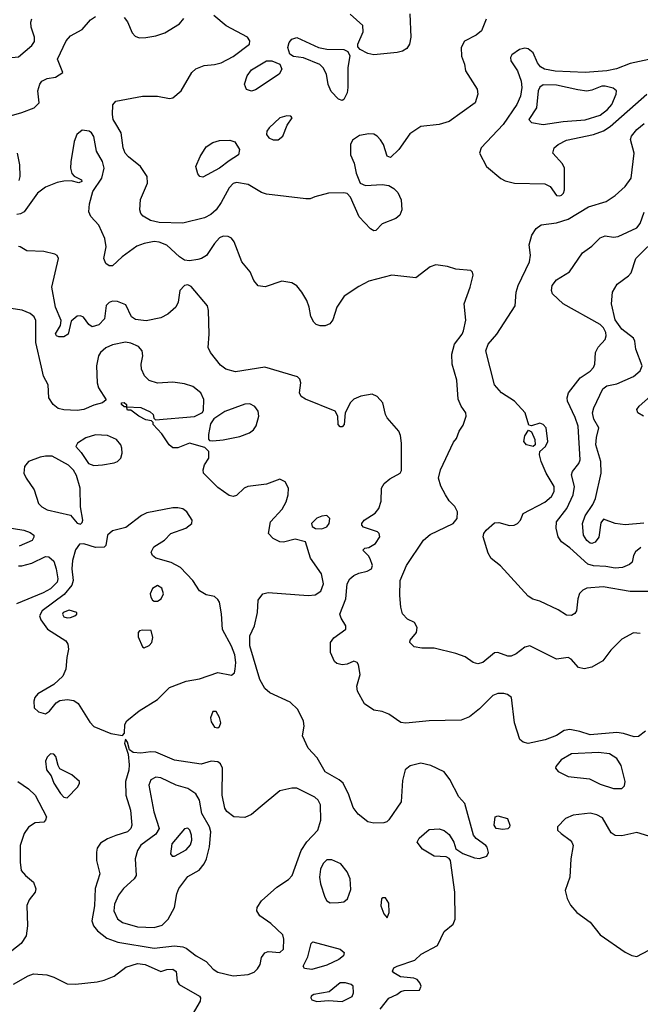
# Model space of a CAD drawing. Extents: x 1173079 to 1307053, y 522583 to 678478.
# Tile 187 of 256: x 1214722 to 1218425, y 583377 to 589250. Entities that reach past the tile are written whole.
import ezdxf

# ---------------------------------------------------------------- set-up
doc = ezdxf.new("R2010")
doc.units = 0

msp = doc.modelspace()

# ---------------------------------------------------------------- linework, layer by layer
at = {"layer": '0CON20XD'}
for points in [[(1214076.2, 589285), (1214073.8, 589185), (1214080.6, 589115), (1214125.4, 589005.4), (1214139.1, 588989.1), (1214165, 588982.9), (1214188.7, 588991.3), (1214225.5, 589024.5), (1214245, 589030.5), (1214265, 589027.3), (1214317.2, 588997.2), (1214355, 588989.6), (1214446.9, 589003.1), (1214525, 589048.5), (1214565, 589058.1), (1214605, 589055.8), (1214675, 589025.6), (1214715, 589027.8), (1214795, 589096.7), (1214809.8, 589120.2), (1214810.9, 589145), (1214790.6, 589205), (1214788, 589235), (1214794.2, 589255.8)], [(1217050.4, 589285), (1217055.4, 589145), (1217047.9, 589105), (1217031.1, 589078.9), (1217005, 589061.8), (1216975, 589053.8), (1216835, 589041.5), (1216799.2, 589049.2), (1216752.5, 589072.5), (1216739.2, 589089.2), (1216738.6, 589105), (1216771.5, 589178.5), (1216769.6, 589215), (1216693.7, 589283.7)], [(1214645, 588671.6), (1214735, 588695.7), (1214808.6, 588725), (1214837.8, 588755), (1214829.2, 588825), (1214842, 588865), (1214855, 588883.3), (1214885, 588900), (1214935, 588908), (1214980, 588935), (1214947.5, 589015), (1214999.1, 589125), (1215025.3, 589154.7), (1215095, 589192.1), (1215145, 589249.2), (1215175, 589269.6)], [(1217505, 589253.3), (1217476.4, 589183.6), (1217445, 589157.1), (1217375, 589121.2), (1217356.7, 589085), (1217357, 589033), (1217376, 588985), (1217382, 588945), (1217452, 588835), (1217456, 588805), (1217438.8, 588755), (1217285, 588642.5), (1217225.3, 588624.7), (1217115, 588613.3), (1217050, 588570), (1216984.3, 588475.7), (1216935, 588428.8), (1216915, 588436.7), (1216891.8, 588505), (1216874.1, 588534.1), (1216855, 588555.6), (1216835, 588566.5), (1216805, 588569.5), (1216750.2, 588559.8), (1216708.6, 588531.4), (1216695.7, 588505), (1216695.6, 588445), (1216718.1, 588395), (1216728.8, 588335), (1216754.1, 588274.1), (1216785, 588262), (1216885, 588266.2), (1216925, 588262), (1216955, 588244), (1216978.7, 588218.7), (1216997.5, 588175), (1217002, 588115), (1216989.2, 588085), (1216966, 588065), (1216885, 588032.5), (1216846.4, 587993.6), (1216835, 587990), (1216815, 588003.3), (1216747.5, 588075), (1216695, 588192.5), (1216675, 588213.3), (1216655, 588218), (1216565, 588215.6), (1216483.6, 588193.6), (1216455, 588182.5), (1216428.8, 588181.2), (1216195, 588209.1), (1216165, 588218.7), (1216085, 588267.5), (1216015, 588279.6), (1215995, 588272.9), (1215972.1, 588247.9), (1215925, 588158.9), (1215894.2, 588115.8), (1215861.7, 588088.3), (1215825, 588068), (1215695, 588036.4), (1215555, 588041.3), (1215502, 588052), (1215458, 588078), (1215444.4, 588095), (1215438.9, 588115), (1215442.8, 588177.2), (1215483.5, 588275), (1215482.2, 588315), (1215443.1, 588375), (1215371.3, 588431.3), (1215350.4, 588455), (1215338.8, 588485), (1215326.9, 588575), (1215295, 588628.6), (1215280, 588655), (1215275.4, 588685), (1215278, 588742), (1215295, 588764.3), (1215455, 588793.2), (1215545, 588793.2), (1215615, 588780.4), (1215635, 588783.5), (1215684.7, 588825.3), (1215748.5, 588935), (1215772, 588958), (1215822.6, 588977.4), (1215885, 588982.7), (1215925, 588993.5), (1215995, 589030), (1216093.1, 589105), (1216094.4, 589125), (1216080.8, 589145), (1215953.2, 589213.2), (1215880.4, 589275)], [(1215345, 589263.1), (1215365, 589237.5), (1215392.3, 589172.3), (1215411.2, 589151.2), (1215435, 589142.9), (1215474.6, 589144.6), (1215535, 589154.7), (1215587.2, 589172.8), (1215675, 589226.5), (1215701.7, 589258.3)], [(1216645, 588768.8), (1216625, 588776), (1216581.3, 588821.3), (1216563.2, 588863.2), (1216552.5, 588925), (1216532.6, 588962.6), (1216512.8, 588982.8), (1216415, 589022), (1216355, 589031.2), (1216334.1, 589044.1), (1216320.8, 589085), (1216330.6, 589115), (1216345, 589134.2), (1216375, 589143.1), (1216505, 589084), (1216555, 589074.3), (1216655, 589072), (1216679.5, 589059.5), (1216690.8, 589035), (1216680.6, 588965), (1216680, 588845), (1216676.4, 588813.6), (1216655, 588773.8), (1216645, 588768.8)], [(1218475, 589013.3), (1218365, 588987.9), (1218282.4, 588957.6), (1218225, 588945.3), (1218095, 588935.3), (1217917.7, 588942.2), (1217854.2, 588954.2), (1217828.5, 588968.5), (1217811.9, 588991.9), (1217785, 589053.1), (1217755, 589076.7), (1217735, 589079.5), (1217705, 589071.8), (1217659.2, 589040.8), (1217649.5, 589025), (1217652.7, 589005), (1217692.5, 588945), (1217713.8, 588883.8), (1217718.8, 588845), (1217709.2, 588795), (1217688.5, 588745), (1217607.5, 588625), (1217475, 588486.7), (1217466.2, 588455), (1217506.2, 588375), (1217592.7, 588302.7), (1217618.8, 588288.8), (1217675, 588274.3), (1217855, 588271.8), (1217887.5, 588255), (1217925, 588201.4), (1217945, 588199.2)], [(1216105, 588824.3), (1216074.6, 588834.6), (1216063.3, 588865), (1216078.9, 588915), (1216105, 588950.5), (1216195, 589005.5), (1216225.6, 589005.6), (1216274.2, 588984.2), (1216285.7, 588955), (1216270.6, 588925), (1216128.7, 588831.3), (1216105, 588824.3)], [(1217845, 588624.6), (1217965, 588643.5), (1218095, 588653.5), (1218185, 588681.3), (1218230, 588715), (1218255.9, 588745), (1218281.1, 588805), (1218282.9, 588825), (1218262.5, 588842.5), (1218215, 588854.1), (1218195, 588853.1), (1218135, 588829.3), (1218105, 588824.6), (1218051.1, 588831.1), (1217925, 588860.2), (1217845, 588862.6), (1217825, 588846.9), (1217815.7, 588825), (1217806.2, 588723.8), (1217760, 588655), (1217775, 588637.8), (1217845, 588624.6)], [(1217945, 588199.2), (1217955, 588204.2), (1217965.8, 588215), (1217972.5, 588235), (1217972.9, 588365), (1217960.6, 588390.6), (1217903.1, 588455), (1217910.6, 588485), (1217935, 588506.7), (1217985, 588531.2), (1218145.6, 588564.4), (1218205, 588588.1), (1218245, 588613.8), (1218463.8, 588805)], [(1216265, 588533.1), (1216292.9, 588555), (1216318.8, 588621.2), (1216346.7, 588665), (1216340, 588675), (1216315, 588676), (1216275, 588664), (1216210, 588605), (1216196, 588585), (1216194, 588565), (1216208.8, 588545), (1216234.5, 588534.5), (1216265, 588533.1)], [(1216476.2, 587446.2), (1216459.7, 587479.7), (1216449.5, 587535), (1216434.6, 587575), (1216405.8, 587625.8), (1216375, 587662.5), (1216345, 587680), (1216285, 587691.1), (1216186.4, 587656.4), (1216145, 587662.2), (1216118.9, 587695), (1216096.8, 587746.8), (1216047.3, 587805), (1216001.9, 587925), (1215985, 587946), (1215965, 587956), (1215935, 587958), (1215915, 587948), (1215884.4, 587915), (1215835.9, 587844.1), (1215806, 587825), (1215785, 587819.6), (1215735, 587811.3), (1215705, 587816.2), (1215675, 587835.5), (1215599.4, 587905), (1215555, 587922.9), (1215525, 587926.5), (1215465, 587916.1), (1215421.5, 587898.5), (1215334, 587835), (1215275, 587781.2), (1215255, 587781.2), (1215235.8, 587795.8), (1215224, 587825), (1215238.1, 587895), (1215229.6, 587945), (1215195, 588024.2), (1215147.1, 588077.1), (1215133.6, 588105), (1215137.8, 588152.2), (1215158, 588225), (1215211.4, 588305), (1215225.5, 588365), (1215215, 588404), (1215180, 588465), (1215164.3, 588554.3), (1215151.2, 588575), (1215136.7, 588585), (1215095, 588591.4), (1215063.3, 588565), (1215047.3, 588522.7), (1215027.2, 588402.8), (1215025.5, 588365), (1215032.2, 588332.2), (1215047.1, 588317.1), (1215090, 588295), (1215092.5, 588285), (1215075, 588276.7), (1215029.5, 588289.5), (1214985, 588287.8), (1214945, 588279.1), (1214875, 588250.4), (1214827.5, 588215), (1214748.1, 588105), (1214727.7, 588092.3), (1214705, 588087.7)], [(1218475, 585840), (1218365, 585840), (1218203, 585867), (1218105, 585859.5), (1218081.8, 585848.2), (1218062.1, 585827.9), (1218051.8, 585795), (1218045, 585723.8), (1218035, 585707.1), (1218015, 585695.6), (1217985, 585698.1), (1217935, 585729.4), (1217825, 585782.5), (1217784.2, 585794.2), (1217755, 585811.4), (1217591.5, 585991.5), (1217535, 586036.2), (1217517.5, 586067.5), (1217487.5, 586165), (1217490.8, 586185), (1217504.3, 586205.7), (1217555, 586249.1), (1217581.2, 586251.2), (1217645, 586232.2), (1217672.5, 586235), (1217692, 586245), (1217710, 586265), (1217726.1, 586303.9), (1217855, 586371.8), (1217895, 586406.7), (1217911.2, 586435), (1217911.2, 586465), (1217862.9, 586545), (1217833.3, 586615), (1217824, 586655), (1217826, 586674), (1217860, 586705), (1217874, 586735), (1217862.9, 586815), (1217845, 586835.8), (1217825, 586844), (1217775, 586827.5), (1217760.7, 586830.7), (1217738.6, 586905), (1217674.2, 586974.2), (1217595.7, 587025), (1217555, 587072.9), (1217502.2, 587275), (1217517.1, 587315), (1217569.4, 587375), (1217677.3, 587542.7), (1217684.3, 587625), (1217695.6, 587664.4), (1217764.4, 587805), (1217768.9, 587845), (1217762.1, 587907.9), (1217778.1, 587965), (1217804.3, 588005), (1217832.6, 588027.4), (1217925, 588038.5), (1217995, 588059.6), (1218115, 588134.6), (1218222, 588165), (1218275, 588201.4), (1218334, 588255), (1218370.8, 588305), (1218388, 588455), (1218366, 588535), (1218372.5, 588555), (1218405, 588594.3), (1218448.8, 588631.2)], [(1215815, 588311.2), (1215797.5, 588315), (1215785, 588330), (1215772.2, 588375), (1215798.1, 588435), (1215835, 588490.8), (1215875, 588517.5), (1215915, 588530.4), (1215975, 588531.1), (1216005, 588521.1), (1216033.8, 588475), (1216027.8, 588445), (1215970.9, 588409.1), (1215915, 588363.6), (1215815, 588311.2)], [(1214718.3, 588291.7), (1214724.4, 588314.4), (1214722.5, 588385), (1214708.5, 588455)], [(1218428, 586102), (1218396, 586075), (1218384, 586055), (1218376, 586015), (1218360.3, 585999.7), (1218317.8, 585982.2), (1218275, 585977.9), (1218218.3, 585988.3), (1218145, 585991.8), (1218111.5, 586001.5), (1218005, 586099.6), (1217955.6, 586135), (1217934.6, 586165), (1217922.8, 586217.2), (1217924.5, 586255), (1217985.6, 586334.4), (1218023.3, 586415), (1218031.6, 586465), (1218014.1, 586535.9), (1218021.2, 586555), (1218057.6, 586602.4), (1218065.8, 586625), (1218053.4, 586825), (1218036.7, 586876.7), (1217991.1, 586975), (1217987.8, 586995), (1217995.6, 587025), (1218065.3, 587114.7), (1218125, 587153.9), (1218145, 587175.6), (1218152.7, 587195), (1218156.8, 587265), (1218173.9, 587296.1), (1218215, 587343.1), (1218221.4, 587365), (1218218.9, 587385), (1218205, 587412.5), (1218185, 587432.7), (1217964, 587555), (1217901.4, 587615), (1217894.3, 587635), (1217898.6, 587665), (1217925, 587699.2), (1218003.2, 587746.8), (1218080, 587860), (1218135, 587900), (1218185, 587948), (1218215, 587960), (1218265, 587953.8), (1218292.3, 587957.7), (1218405, 588008.2), (1218423.9, 588035), (1218448, 588102)], [(1218445, 586246.7), (1218335, 586237.2), (1218274.6, 586244.6), (1218205, 586270), (1218190.3, 586249.7), (1218177.4, 586162.6), (1218155, 586134.2), (1218135, 586125.6), (1218125, 586127.8), (1218105, 586144.4), (1218085.9, 586175), (1218080.9, 586245), (1218095, 586290), (1218141.7, 586358.3), (1218156.9, 586393.1), (1218191.2, 586545), (1218188.7, 586615), (1218160, 586715), (1218162.6, 586757.4), (1218178.1, 586815), (1218147.4, 586867.4), (1218139.6, 586905), (1218147.3, 586935), (1218202.2, 587047.8), (1218225, 587067.1), (1218285, 587078.1), (1218385, 587120.9), (1218424.2, 587155.8), (1218435.4, 587185), (1218398.9, 587285), (1218393, 587333), (1218385, 587351.2), (1218315, 587404.6), (1218275, 587460.6), (1218253.2, 587555), (1218258.5, 587625), (1218286.5, 587673.5), (1218355, 587723.1), (1218369.8, 587740.2), (1218398.6, 587825), (1218537.6, 587962.4)], [(1218455, 585005.8), (1218415, 584974.2), (1218387.3, 584972.7), (1218325, 584992.7), (1218285, 584998.2), (1218125, 584984.7), (1218064.7, 585004.7), (1218003.8, 585016.2), (1217969.8, 585010.2), (1217925, 584981.1), (1217856.2, 584955), (1217755, 584933.3), (1217725, 584940.8), (1217706.6, 584956.6), (1217673.3, 585055), (1217657, 585207), (1217632.5, 585225), (1217610.8, 585230.8), (1217575, 585230.5), (1217545, 585218.5), (1217465, 585140), (1217405, 585091.4), (1217355, 585070.8), (1217165, 585067.7), (1217025, 585052.9), (1216997, 585057), (1216925, 585108.1), (1216885, 585124.3), (1216835, 585131.4), (1216779.5, 585169.5), (1216737.1, 585245), (1216734, 585275), (1216752.5, 585345), (1216742.7, 585402.7), (1216735, 585416.7), (1216715, 585424), (1216675, 585405.7), (1216645, 585401.9), (1216615, 585409.2), (1216601.1, 585421.1), (1216575.7, 585475.7), (1216575.6, 585534.4), (1216596.3, 585563.7), (1216668.6, 585615), (1216668.6, 585635), (1216639.7, 585679.7), (1216631.9, 585705), (1216668.5, 585795), (1216676.5, 585885), (1216692.2, 585915), (1216715, 585935.6), (1216745, 585949.4), (1216795, 585960), (1216820, 585975), (1216826, 585995), (1216813.9, 586033.9), (1216803, 586053), (1216770, 586085), (1216781.7, 586098.3), (1216805, 586102.5), (1216845, 586126.2), (1216870, 586165), (1216866, 586185), (1216856, 586195), (1216773.9, 586223.9), (1216764.1, 586234.1), (1216763.8, 586245), (1216778, 586265), (1216842.7, 586307.3), (1216864.5, 586335), (1216877.9, 586377.9), (1216880.8, 586455), (1216895.7, 586484.3), (1216929.5, 586510.5), (1216992.5, 586545), (1216999.3, 586560.7), (1217000, 586725), (1216995, 586770), (1216983.3, 586795), (1216914.3, 586874.3), (1216904, 586895), (1216888.8, 586965), (1216855, 587003.3), (1216825.9, 587015.9), (1216757.5, 587005), (1216715, 586987.5), (1216695, 586966.7), (1216664.2, 586905.8), (1216658, 586835), (1216645, 586822), (1216635, 586822), (1216622, 586835), (1216620, 586885), (1216604.3, 586914.3), (1216426.4, 586986.4), (1216401.7, 587001.7), (1216390.8, 587025), (1216400, 587085), (1216393.8, 587105), (1216379.7, 587119.7), (1216185, 587176.7), (1216008.9, 587148.9), (1215952, 587165), (1215919.7, 587189.7), (1215860, 587265), (1215846, 587295), (1215852.9, 587375), (1215848.9, 587515), (1215842.6, 587542.6), (1215745, 587658.1), (1215725, 587668.5), (1215705.4, 587664.6), (1215677.8, 587635), (1215666.5, 587565), (1215653.3, 587535), (1215605.9, 587494.1), (1215565, 587472.2), (1215477, 587453), (1215411.9, 587461.9), (1215388.2, 587478.2), (1215355, 587549.2), (1215305, 587570), (1215275, 587571.9), (1215255, 587562.9), (1215238.6, 587545), (1215227.8, 587465), (1215195, 587429.1), (1215155, 587418.5), (1215135, 587431.4), (1215103.1, 587475), (1215085, 587483.2), (1215065, 587481.1), (1215028.6, 587451.4), (1215011.4, 587375), (1214985, 587358.1), (1214955, 587358.6), (1214942, 587365), (1214936.1, 587376.1), (1214964.6, 587425.4), (1214968.9, 587455), (1214934.8, 587535), (1214913.8, 587655), (1214954.3, 587825), (1214945, 587843.8), (1214932.5, 587852.5), (1214865, 587867.1), (1214765, 587871.4), (1214725, 587896.2), (1214715, 587896.7)], [(1218425, 585588), (1218385, 585592), (1218315, 585554), (1218249.8, 585490.2), (1218201.9, 585425), (1218135, 585388), (1218088.9, 585378.9), (1218056.9, 585386.9), (1218013.3, 585435), (1217995, 585446.2), (1217925, 585435.7), (1217765, 585514.4), (1217735, 585506.5), (1217685, 585467.8), (1217655, 585454.5), (1217635, 585454.4), (1217575.4, 585475.4), (1217555, 585473.3), (1217485, 585415.8), (1217455, 585407.1), (1217426.6, 585416.6), (1217379.1, 585449.1), (1217325, 585470), (1217195, 585500.8), (1217120.5, 585500.5), (1217075, 585508.8), (1217050, 585535), (1217051.7, 585548.3), (1217088.8, 585595), (1217093.8, 585625), (1217077.5, 585655), (1217035, 585673.8), (1217005, 585706.7), (1216995.5, 585745), (1216990.4, 585815), (1216991.6, 585905), (1217028.9, 585995), (1217131.2, 586145), (1217170.7, 586179.3), (1217307.5, 586245), (1217332.5, 586275), (1217333.8, 586315), (1217317.3, 586347.3), (1217285, 586380), (1217262, 586415), (1217235, 586467.5), (1217220.8, 586515), (1217232, 586565), (1217310.8, 586729.2), (1217327.7, 586752.3), (1217344.1, 586795.9), (1217367.7, 586832.3), (1217386.2, 586885), (1217383.3, 586905), (1217355.8, 586945.8), (1217337.3, 586987.3), (1217329.7, 587099.7), (1217303.1, 587195), (1217300, 587255), (1217315.4, 587314.6), (1217361.4, 587375), (1217369.4, 587395), (1217383, 587457), (1217374.2, 587555.8), (1217409.2, 587655), (1217427, 587727), (1217423.6, 587743.6), (1217413.6, 587753.6), (1217325, 587761.2), (1217275, 587777.5), (1217205, 587788.6), (1217172, 587775), (1217085, 587710), (1216943.2, 587726.8), (1216805, 587690.5), (1216745, 587659.5), (1216658.8, 587601.2), (1216614.7, 587535.3), (1216590.9, 587459.1), (1216573.2, 587436.8), (1216545.3, 587424.7), (1216513.8, 587423.8), (1216491.2, 587431.2), (1216476.2, 587446.2)], [(1216872.9, 583347.1), (1216925, 583414), (1216972.5, 583435), (1216996.4, 583453.6), (1217015, 583460), (1217108.3, 583461.7), (1217117.5, 583485), (1217110, 583505), (1217092.5, 583525), (1217073.6, 583533.6), (1216995, 583541.2), (1216955, 583564), (1216946.7, 583575), (1216953.8, 583595), (1216973.3, 583605), (1217079.1, 583640.9), (1217116.7, 583675), (1217215, 583727.5), (1217255, 583811.2), (1217308, 583855), (1217320, 583885), (1217318.9, 584045), (1217293.3, 584235), (1217285, 584247.5), (1217266.4, 584256.4), (1217195, 584260.8), (1217125, 584302), (1217093.3, 584345), (1217105, 584367.5), (1217165, 584420), (1217225, 584423.3), (1217255, 584413.3), (1217285, 584388.8), (1217312.5, 584345), (1217323.9, 584303.9), (1217365.8, 584275.8), (1217435, 584250.8), (1217465, 584247.5), (1217508.8, 584261.2), (1217518.3, 584281.7), (1217512, 584315), (1217504, 584325), (1217445.3, 584365.3), (1217430, 584385), (1217377.5, 584575), (1217341.2, 584615), (1217288.8, 584718.8), (1217255, 584763.3), (1217175, 584801.4), (1217115, 584814.4), (1217051.5, 584798.5), (1217022.5, 584775), (1217005, 584712.5), (1216998, 584585), (1216925, 584476.7), (1216912.5, 584465), (1216895, 584460), (1216835, 584457.5), (1216800, 584465), (1216742, 584512), (1216711.3, 584551.3), (1216685.9, 584625.9), (1216651.6, 584695), (1216628.2, 584715), (1216543.9, 584763.9), (1216497.8, 584847.8), (1216442.5, 584905), (1216409.3, 584979.3), (1216420, 585035), (1216416, 585065), (1216382, 585135), (1216335, 585180), (1216214.6, 585234.6), (1216185, 585260.8), (1216155, 585314), (1216094.6, 585515), (1216094.6, 585575.4), (1216123.3, 585635), (1216140, 585715), (1216145, 585787.5), (1216173.3, 585825), (1216205, 585832.5), (1216443.6, 585816.4), (1216485, 585820), (1216519.1, 585840.9), (1216534.6, 585885), (1216523.1, 585945), (1216457.9, 586037.9), (1216426.4, 586136.4), (1216365, 586150.8), (1216295, 586134.5), (1216275, 586135.5), (1216234.3, 586155), (1216206.9, 586185), (1216218.1, 586255), (1216288.7, 586331.3), (1216311.1, 586375), (1216323.9, 586415), (1216326.2, 586455), (1216305, 586493.5), (1216275, 586510), (1216195, 586479.6), (1216084, 586466), (1216061.4, 586455), (1216015, 586412.5), (1215995, 586405.6), (1215972.2, 586412.2), (1215905, 586460), (1215818.6, 586545), (1215815.8, 586565), (1215823.8, 586595), (1215850, 586635), (1215850, 586675), (1215827.5, 586697.5), (1215735, 586724.2), (1215665, 586696.9), (1215635, 586696.9), (1215614.7, 586714.7), (1215570.1, 586780.1), (1215517.5, 586835), (1215517.5, 586847.5), (1215507.5, 586857.5), (1215475, 586863.3), (1215432.5, 586885), (1215385, 586920), (1215365, 586920), (1215360, 586940), (1215345, 586940), (1215330, 586955), (1215330, 586965), (1215345, 586967.5), (1215360, 586955), (1215360, 586940), (1215445, 586936.7), (1215500.7, 586910.7), (1215517.5, 586895), (1215522.5, 586872.5), (1215532.5, 586862.5), (1215765, 586884), (1215813, 586907), (1215819.3, 586920.7), (1215821.4, 586985), (1215801.9, 587025), (1215755, 587061.5), (1215705, 587078.8), (1215635, 587087.5), (1215545, 587081.5), (1215495, 587098.1), (1215466.7, 587126.7), (1215448.5, 587165), (1215447.3, 587195), (1215456.8, 587245), (1215452.7, 587275), (1215430.8, 587300.8), (1215385, 587321.1), (1215354.1, 587325.9), (1215275, 587310.4), (1215235, 587293.6), (1215204.4, 587265), (1215192.9, 587245), (1215181.1, 587185), (1215183.3, 587085), (1215192.5, 587055), (1215237, 586983), (1215215.9, 586964.1), (1215165, 586951.4), (1215105, 586925.5), (1215065, 586919.5), (1214985, 586922.2), (1214951.5, 586931.5), (1214921.2, 586955), (1214895.8, 586995), (1214892.7, 587072.7), (1214864.5, 587124.5), (1214852, 587178), (1214818.8, 587325), (1214819.2, 587455), (1214808.3, 587478.3), (1214785, 587498.5), (1214736.6, 587516.6), (1214615, 587536.2)], [(1218443.8, 586885), (1218410, 586905), (1218404.2, 586925), (1218418.8, 586945), (1218485.8, 587005)], [(1215875, 586737.5), (1215935, 586744), (1216035, 586763.8), (1216093.4, 586786.6), (1216116.6, 586803.4), (1216131.9, 586828.1), (1216148.8, 586885), (1216144.5, 586915), (1216125, 586941.9), (1216095, 586958.2), (1216065, 586957.1), (1215945, 586913.1), (1215880.5, 586869.5), (1215860.7, 586839.3), (1215847.5, 586775), (1215848.3, 586748.3), (1215855, 586740), (1215875, 586737.5)], [(1215165, 586590.8), (1215215, 586594.1), (1215285, 586606.2), (1215305.7, 586615), (1215324.4, 586635), (1215333.1, 586665), (1215331.9, 586695), (1215324.4, 586715), (1215300, 586745), (1215245, 586770.7), (1215175, 586774.1), (1215115.7, 586755), (1215066.2, 586725), (1215056.7, 586705), (1215089.2, 586669.2), (1215133.2, 586603.2), (1215165, 586590.8)], [(1217785, 586703.8), (1217746.7, 586715), (1217730.8, 586735), (1217735, 586767.5), (1217758.3, 586801.7), (1217775, 586792.5), (1217796.2, 586745), (1217797.5, 586715), (1217785, 586703.8)], [(1215085, 586241.4), (1215095, 586250), (1215099.5, 586265), (1215084.5, 586344.5), (1215082.2, 586455), (1215061.4, 586531.4), (1215043.9, 586563.9), (1215012.4, 586592.4), (1214915, 586645.7), (1214875, 586647.5), (1214845, 586641.5), (1214774, 586615), (1214750, 586585), (1214747.3, 586545), (1214760, 586515), (1214808.1, 586445), (1214834.2, 586365), (1214854.2, 586345), (1214886.5, 586326.5), (1215024.6, 586294.6), (1215065, 586247.1), (1215085, 586241.4)], [(1215335, 584980), (1215346.4, 584993.6), (1215349.2, 585045), (1215361.5, 585068.5), (1215435, 585128.2), (1215544.7, 585195.3), (1215615, 585267.1), (1215715, 585304.6), (1215795, 585317.5), (1215905, 585356), (1215985, 585340), (1216004.3, 585355), (1216007.9, 585375), (1216012, 585415), (1216005, 585461.2), (1215985, 585513.8), (1215932, 585612), (1215925.7, 585705.7), (1215913.3, 585775), (1215905, 585792.5), (1215885, 585810), (1215835, 585820), (1215795, 585843.8), (1215754, 585905), (1215682.2, 585982.2), (1215625, 586012.2), (1215535, 586038.2), (1215513.4, 586053.4), (1215507, 586073), (1215521.4, 586105), (1215585.4, 586144.6), (1215624.2, 586185), (1215713.1, 586216.9), (1215748.8, 586245), (1215751.2, 586265), (1215720, 586315), (1215695, 586332), (1215665, 586338.6), (1215635, 586338.9), (1215480.9, 586309.1), (1215447.8, 586292.2), (1215355, 586221.1), (1215275, 586201.4), (1215246, 586175), (1215236.4, 586113.6), (1215226.4, 586103.6), (1215175, 586102.5), (1215105, 586124.4), (1215079.1, 586120.9), (1215055, 586088.6), (1215037.3, 586025), (1215033, 585975), (1215041.6, 585905), (1215033.4, 585876.6), (1214988, 585822), (1214855.6, 585724.4), (1214840.7, 585695), (1214848.8, 585671.2), (1214888.5, 585615), (1214996.7, 585545), (1215010, 585525), (1215013.5, 585495), (1215002.5, 585445), (1214998, 585375), (1214980, 585335), (1214925, 585284.4), (1214830.3, 585229.7), (1214813.2, 585206.8), (1214806, 585185), (1214808.8, 585145), (1214835, 585122), (1214875, 585108.6), (1214900, 585125), (1214940, 585175), (1214961.1, 585188.9), (1215005, 585195.4), (1215045, 585188.9), (1215071.2, 585171.2), (1215140, 585060), (1215165, 585033.2), (1215265, 584993.1), (1215335, 584980)], [(1216525, 586212.9), (1216555, 586225.7), (1216568.8, 586245), (1216571.5, 586275), (1216555, 586293.1), (1216525, 586289.5), (1216495, 586276.7), (1216463.3, 586245), (1216467, 586227), (1216487.5, 586215), (1216525, 586212.9)], [(1214635, 586223.5), (1214746.7, 586205), (1214785, 586191.4), (1214805.8, 586175), (1214807, 586163), (1214795.6, 586144.4), (1214719.7, 586110.3)], [(1214715, 585992.9), (1214735, 585991.4), (1214795, 586008.6), (1214875, 586048.5), (1214895.3, 586045.3), (1214925, 586019.4), (1214940, 585975), (1214948.6, 585915), (1214944.8, 585895), (1214906, 585855), (1214861.1, 585831.1), (1214703.3, 585766.7)], [(1215525, 585781.1), (1215545, 585782.5), (1215565.5, 585795), (1215579.5, 585825), (1215569.7, 585859.7), (1215545, 585874.2), (1215515, 585857.1), (1215501.2, 585825), (1215503.6, 585805), (1215515, 585787.1), (1215525, 585781.1)], [(1215005, 585682), (1215025, 585684.6), (1215051.2, 585695), (1215063.3, 585705), (1215062.5, 585715), (1215017.7, 585727.7), (1214982.2, 585715), (1214976.7, 585705), (1214985, 585688.9), (1215005, 585682)], [(1215465, 585502.5), (1215493.6, 585516.4), (1215510, 585535), (1215516.2, 585565), (1215505.9, 585605.9), (1215455, 585609.2), (1215437.5, 585605), (1215428.8, 585595), (1215428.3, 585568.3), (1215455, 585510), (1215465, 585502.5)], [(1215905, 585026.7), (1215915, 585033.3), (1215922, 585055), (1215915, 585087.5), (1215895, 585122.5), (1215875, 585122.5), (1215861.2, 585085), (1215865, 585062.5), (1215885, 585030), (1215905, 585026.7)], [(1215995, 583546.6), (1216085, 583554.1), (1216120.6, 583569.4), (1216141.7, 583588.3), (1216156.7, 583615), (1216165, 583656.7), (1216185, 583684), (1216205, 583692.5), (1216275, 583685.7), (1216295.6, 583705), (1216298.9, 583765), (1216291.1, 583791.1), (1216219.4, 583859.4), (1216154.5, 583904.5), (1216137.5, 583935), (1216138.6, 583955), (1216165, 583993.1), (1216256.7, 584075), (1216325, 584120.4), (1216348.5, 584145), (1216401.1, 584295), (1216435, 584345.6), (1216500.6, 584415), (1216518.9, 584475), (1216515.9, 584565.9), (1216503.3, 584595), (1216482.7, 584612.7), (1216375, 584667.1), (1216345, 584667.1), (1216275, 584650.8), (1216157.3, 584552.8), (1216105, 584508.9), (1216065, 584491.1), (1216000, 584495), (1215957.9, 584527.9), (1215946.4, 584546.4), (1215930.9, 584625), (1215932.2, 584785), (1215920.7, 584810.7), (1215905, 584824.2), (1215865, 584827.1), (1215805, 584808.6), (1215645, 584833.9), (1215535, 584880.8), (1215505, 584882.7), (1215444.4, 584874.4), (1215398.8, 584878.8), (1215377.5, 584895), (1215365, 584940), (1215352.5, 584957.5), (1215347.5, 584935), (1215369.3, 584869.3), (1215375.5, 584805.5), (1215373.4, 584773.4), (1215353.6, 584705), (1215355.5, 584625), (1215383.6, 584535), (1215390.5, 584445), (1215385.5, 584425), (1215365, 584406.4), (1215295, 584384.4), (1215245, 584364), (1215205, 584338.8), (1215185, 584307.5), (1215180, 584285), (1215180, 584235), (1215199.4, 584155), (1215172.2, 584067.8), (1215168.8, 583965), (1215153.2, 583875), (1215162.1, 583845), (1215185.5, 583815), (1215241.7, 583771.7), (1215307.9, 583747.9), (1215525, 583712.4), (1215645, 583726), (1215695, 583719.6), (1215715, 583711.8), (1215775.5, 583665), (1215835, 583631.2), (1215876.6, 583586.6), (1215905, 583569.2), (1215995, 583546.6)], [(1218265, 584663.5), (1218315, 584664), (1218330.6, 584679.4), (1218334.4, 584705), (1218310.4, 584800.4), (1218285, 584842.5), (1218240.7, 584870.7), (1218175, 584879.3), (1218015, 584870.4), (1217952.9, 584835), (1217920, 584795), (1217919.4, 584785), (1217934.4, 584765), (1217995, 584736.1), (1218120.9, 584720.9), (1218185, 584690), (1218265, 584663.5)], [(1215005, 584608.6), (1215068.1, 584675), (1215079.4, 584695), (1215077.8, 584705), (1215032.9, 584745), (1214962.4, 584782.4), (1214951.7, 584801.7), (1214938, 584855), (1214925, 584868), (1214905, 584870), (1214885, 584851.2), (1214875, 584827.5), (1214881.9, 584775), (1214908.8, 584738.8), (1214926.2, 584695), (1214965, 584634.4), (1214985, 584613.1), (1215005, 584608.6)], [(1214710, 584705), (1214775, 584662.9), (1214814.4, 584625), (1214882, 584495), (1214875.7, 584474.3), (1214865, 584463.3), (1214815, 584460), (1214775, 584433.8), (1214748, 584395), (1214723.8, 584325), (1214723.8, 584225), (1214731.2, 584175), (1214756.7, 584145), (1214804.6, 584104.6), (1214819.1, 584065), (1214813.6, 584045), (1214779.1, 584000.9), (1214764.2, 583965.8), (1214768.5, 583845), (1214760, 583785), (1214731.1, 583738.9), (1214676, 583695)], [(1215525, 583834.7), (1215571.2, 583848.8), (1215608.5, 583885), (1215645.5, 583955), (1215658.8, 584035), (1215671.7, 584068.3), (1215725, 584138.9), (1215792.2, 584177.8), (1215823.1, 584215), (1215837.5, 584245), (1215854.6, 584315.4), (1215862.7, 584405), (1215854.1, 584435), (1215808, 584515), (1215795.4, 584595), (1215772.8, 584632.8), (1215725, 584663.3), (1215655, 584683.6), (1215565, 584727.7), (1215535, 584731.2), (1215503.5, 584715), (1215492.1, 584685), (1215522, 584525), (1215554.7, 584425), (1215535, 584392.5), (1215445, 584326.5), (1215425.8, 584294.2), (1215411.3, 584245), (1215417.5, 584145), (1215404.6, 584125), (1215341.8, 584068.2), (1215311.9, 584028.1), (1215286.6, 583975), (1215284.1, 583935), (1215305.9, 583885.9), (1215335, 583864.6), (1215425, 583839.4), (1215525, 583834.7)], [(1217605, 584420), (1217565, 584426), (1217553.3, 584445), (1217558.8, 584495), (1217575, 584502), (1217632.5, 584485), (1217646, 584445), (1217645, 584432.5), (1217635, 584422.9), (1217605, 584420)], [(1218475, 584380.6), (1218405, 584401.9), (1218315, 584380.8), (1218275, 584383.8), (1218250.6, 584400.6), (1218199.7, 584489.7), (1218166.4, 584506.4), (1218125, 584516.5), (1218025, 584505.5), (1217978, 584485), (1217930, 584435), (1217930.8, 584415), (1217952.5, 584395), (1218007.1, 584355), (1218017.1, 584345), (1218023.3, 584325), (1218009.6, 584245), (1218004.7, 584135.3), (1217976.8, 584055), (1217988.3, 584008.3), (1218008, 583968), (1218046.7, 583925), (1218125, 583867.3), (1218185, 583790.9), (1218335, 583686.9), (1218375, 583667.5), (1218405, 583662.5)], [(1215645, 584260), (1215715, 584297.7), (1215741.7, 584328.3), (1215748.3, 584355), (1215746.2, 584386.2), (1215737.7, 584415), (1215725, 584427.3), (1215705, 584424.4), (1215630.4, 584335), (1215622.5, 584275), (1215631.2, 584261.2), (1215645, 584260)], [(1216575, 583982.9), (1216625, 583984), (1216655, 583987.5), (1216677.5, 584005), (1216697.7, 584062.3), (1216693.9, 584126.1), (1216675, 584168), (1216638, 584215), (1216585, 584238.1), (1216555, 584238.6), (1216532.6, 584217.4), (1216516.6, 584183.4), (1216510.9, 584135), (1216517.3, 584095), (1216541.9, 584015), (1216555, 583993.8), (1216575, 583982.9)], [(1216915, 583892.5), (1216925.7, 583924.3), (1216925, 583980), (1216905, 584012.5), (1216888.3, 584011.7), (1216880, 584005), (1216877.5, 583965), (1216895, 583917.5), (1216915, 583892.5)], [(1216465, 583584.6), (1216421.4, 583591.4), (1216414, 583605), (1216440.8, 583659.2), (1216460.6, 583739.4), (1216470.5, 583749.5), (1216635, 583705.4), (1216658, 583685), (1216654, 583665), (1216626.7, 583643.3), (1216555, 583609.5), (1216465, 583584.6)], [(1218405, 583662.5), (1218475, 583699.5)], [(1214685, 583496.7), (1214772.9, 583547.1), (1214805, 583558.2), (1214883.3, 583553.3), (1214925, 583537.8), (1215005, 583498), (1215055, 583497.5), (1215185, 583510.8), (1215225, 583521.4), (1215285.4, 583544.6), (1215355, 583597.5), (1215425, 583619.7), (1215470, 583615), (1215565, 583573.3), (1215600, 583585), (1215635.5, 583585.5), (1215655, 583572.5), (1215661.2, 583515), (1215673.8, 583495), (1215794.2, 583425), (1215801.4, 583415), (1215798.1, 583395), (1215750.5, 583315)], [(1216645, 583393.6), (1216705, 583424), (1216713.8, 583445), (1216711.2, 583485), (1216700, 583495), (1216665, 583505.4), (1216635, 583504.4), (1216568.5, 583451.5), (1216477.5, 583435), (1216462, 583425), (1216458.8, 583415), (1216465, 583404.2), (1216495, 583394.4), (1216565, 583399.4), (1216645, 583393.6)]]:
    msp.add_lwpolyline(points, dxfattribs=at)

doc.saveas('drawing.dxf')
